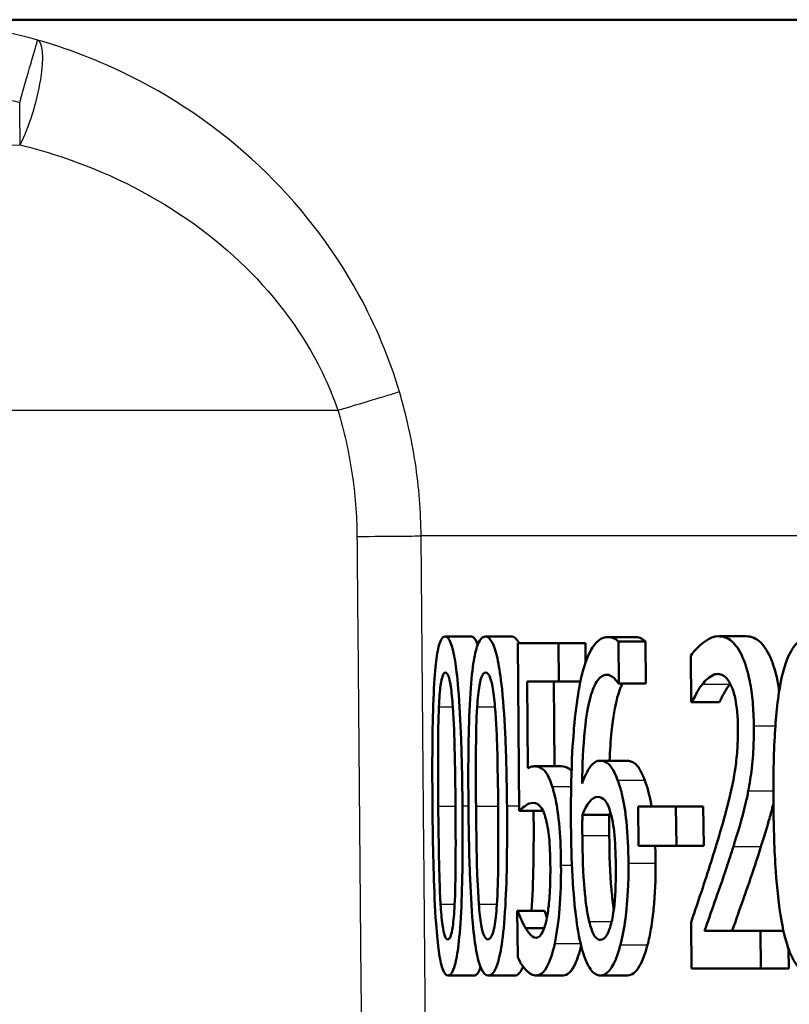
# Model space of a CAD drawing. Header units: millimetres. Extents: x 100 to 2000, y 93 to 3946.
# Tile 9 of 25: x 762 to 768, y 1528 to 1535. Entities that reach past the tile are written whole.
import ezdxf

# ---------------------------------------------------------------- set-up
doc = ezdxf.new("R2010")
doc.units = ezdxf.units.MM
doc.header["$LTSCALE"] = 10
doc.layers.add('Visible Edges(ISO)', color=7, linetype='Continuous', lineweight=50)
doc.layers.add('Visible Tangent Edges(ISO)', color=7, linetype='Continuous', lineweight=25)

msp = doc.modelspace()

# ---------------------------------------------------------------- linework, layer by layer
at = {"layer": 'Visible Edges(ISO)'}
for p, q in [((870.108, 1535.2414), (754.708, 1535.2414)), ((765.2586, 1530.5035), (765.4607, 1530.5035)), ((765.5675, 1530.5035), (765.7711, 1530.5035)), ((766.5095, 1530.4995), (766.7173, 1530.4995)), ((766.5925, 1530.1429), (766.5896, 1530.465)), ((766.5896, 1530.465), (766.7978, 1530.465)), ((766.7978, 1530.465), (766.8007, 1530.1429)), ((767.3602, 1530.5055), (767.572, 1530.5055)), ((765.8165, 1530.4529), (766.1301, 1530.4529)), ((765.8165, 1530.4529), (765.828, 1529.1644)), ((766.1328, 1530.1591), (766.1301, 1530.4529)), ((766.1301, 1530.4529), (766.3362, 1530.4529)), ((766.3362, 1530.4529), (766.3375, 1530.3045)), ((767.1463, 1530.3556), (767.1495, 1529.9991)), ((765.8949, 1529.4926), (765.889, 1530.1591)), ((766.1328, 1530.1591), (765.889, 1530.1591)), ((766.0939, 1530.1591), (766.0998, 1529.5068)), ((766.1328, 1530.1591), (766.2981, 1530.1591)), ((766.5925, 1530.1429), (766.5885, 1530.1429)), ((766.5925, 1530.1429), (766.8007, 1530.1429)), ((767.1555, 1529.9991), (767.1495, 1529.9991)), ((767.1555, 1529.9991), (767.3663, 1529.9991)), ((766.4479, 1529.5493), (766.6553, 1529.5493)), ((765.9454, 1529.5068), (766.1506, 1529.5068)), ((766.7412, 1529.1988), (767.0323, 1529.1988)), ((766.7412, 1529.1988), (766.744, 1528.8949)), ((767.0351, 1528.8949), (767.0323, 1529.1988)), ((767.0323, 1529.1988), (767.2424, 1529.1988)), ((767.2424, 1529.1988), (767.2452, 1528.8949)), ((765.828, 1529.1644), (766.0109, 1529.1644)), ((766.3131, 1529.134), (766.5199, 1529.134)), ((767.0351, 1528.8949), (766.744, 1528.8949)), ((767.0351, 1528.8949), (767.2452, 1528.8949)), ((765.813, 1528.3965), (765.8181, 1528.3965)), ((765.813, 1528.3965), (765.8161, 1528.042)), ((765.8181, 1528.3965), (766.0227, 1528.3965)), ((767.1478, 1528.3074), (767.1511, 1527.9529)), ((765.8771, 1528.2628), (766.02, 1528.2628)), ((767.2524, 1528.2426), (767.6825, 1528.2426)), ((767.6852, 1527.9529), (767.6825, 1528.2426)), ((767.6825, 1528.2426), (767.8583, 1528.2426)), ((767.897, 1528.1055), (767.8984, 1527.9529)), ((765.2815, 1527.9002), (765.4837, 1527.9002)), ((765.5906, 1527.9002), (765.7942, 1527.9002)), ((765.9602, 1527.9002), (766.1654, 1527.9002)), ((766.4523, 1527.9002), (766.6598, 1527.9002)), ((767.6852, 1527.9529), (767.1511, 1527.9529)), ((767.6852, 1527.9529), (767.8984, 1527.9529))]:
    msp.add_line(p, q, dxfattribs=at)
for points, knots in [([(765.2586, 1530.5035), (765.2492, 1530.5035), (765.24, 1530.4976), (765.2233, 1530.4706), (765.2158, 1530.4511), (765.1992, 1530.3849), (765.1912, 1530.3329), (765.1775, 1530.1965), (765.1715, 1530.1028), (765.1596, 1529.7507), (765.1591, 1529.4729), (765.1615, 1529.2008)], [-0.2297019, -0.2297019, -0.2297019, -0.2297019, -0.1976608, -0.1976608, -0.168451, -0.168451, -0.1276183, -0.1276183, -0.0816339, -0.0816339, 0, 0, 0, 0]), ([(765.3921, 1529.2029), (765.3906, 1529.372), (765.3875, 1529.5494), (765.3768, 1529.8468), (765.3699, 1529.9814), (765.3514, 1530.2023), (765.3427, 1530.269), (765.3254, 1530.3745), (765.3147, 1530.4189), (765.2885, 1530.4885), (765.2733, 1530.5035), (765.2586, 1530.5035)], [-0.1301869, -0.1301869, -0.1301869, -0.1301869, -0.0997619, -0.0997619, -0.0759506, -0.0759506, -0.0557659, -0.0557659, -0.0309595, -0.0309595, 0, 0, 0, 0]), ([(765.5675, 1530.5035), (765.5556, 1530.5035), (765.5437, 1530.4977), (765.5221, 1530.4709), (765.5123, 1530.4515), (765.4906, 1530.3856), (765.4801, 1530.3338), (765.4616, 1530.1969), (765.4535, 1530.1033), (765.4369, 1529.7527), (765.4354, 1529.4739), (765.4378, 1529.2008)], [-0.2273611, -0.2273611, -0.2273611, -0.2273611, -0.1959595, -0.1959595, -0.167356, -0.167356, -0.127294, -0.127294, -0.0819353, -0.0819353, 0, 0, 0, 0]), ([(765.4607, 1530.5035), (765.4753, 1530.5035), (765.4904, 1530.4889), (765.5063, 1530.4477), (765.5076, 1530.4439), (765.509, 1530.44)], [0, 0, 0, 0, 0.03060119, 0.03060119, 0.03348691, 0.03348691, 0.03348691, 0.03348691]), ([(765.7341, 1529.2029), (765.7326, 1529.3714), (765.729, 1529.5481), (765.7163, 1529.8446), (765.7081, 1529.9788), (765.6855, 1530.1984), (765.6746, 1530.2663), (765.6529, 1530.3734), (765.6394, 1530.4182), (765.606, 1530.4884), (765.5865, 1530.5035), (765.5675, 1530.5035)], [-0.1329416, -0.1329416, -0.1329416, -0.1329416, -0.1015755, -0.1015755, -0.0769811, -0.0769811, -0.0563199, -0.0563199, -0.0313076, -0.0313076, 0, 0, 0, 0]), ([(766.5095, 1530.4995), (766.4727, 1530.4995), (766.4366, 1530.4818), (766.3674, 1530.3901), (766.3406, 1530.3202), (766.3081, 1530.2073), (766.2963, 1530.1546), (766.2861, 1530.0963)], [-0.08071298, -0.08071298, -0.08071298, -0.08071298, -0.05220625, -0.05220625, -0.02169326, -0.02169326, 0, 0, 0, 0]), ([(766.5896, 1530.465), (766.5815, 1530.4744), (766.5635, 1530.4921), (766.5233, 1530.4989), (766.5164, 1530.4995), (766.5095, 1530.4995)], [-0.04474916, -0.04474916, -0.04474916, -0.04474916, -0.00770335, -0.00770335, 0, 0, 0, 0]), ([(766.7173, 1530.4995), (766.7305, 1530.4995), (766.744, 1530.4975), (766.7674, 1530.4893), (766.7827, 1530.4824), (766.7978, 1530.465)], [0, 0, 0, 0, 0.01480014, 0.01480014, 0.02581261, 0.02581261, 0.02581261, 0.02581261]), ([(767.3602, 1530.5055), (767.2872, 1530.5055), (767.2206, 1530.443), (767.1703, 1530.3882), (767.1577, 1530.3729), (767.1463, 1530.3556)], [-0.05127185, -0.05127185, -0.05127185, -0.05127185, -0.01224463, -0.01224463, 0, 0, 0, 0]), ([(767.6302, 1529.8188), (767.6296, 1529.8804), (767.627, 1529.942), (767.6166, 1530.0573), (767.6094, 1530.1102), (767.5832, 1530.2433), (767.5625, 1530.3027), (767.519, 1530.4022), (767.4902, 1530.4423), (767.4271, 1530.4952), (767.3932, 1530.5055), (767.3602, 1530.5055)], [-0.1034251, -0.1034251, -0.1034251, -0.1034251, -0.090608, -0.090608, -0.0787607, -0.0787607, -0.0589395, -0.0589395, -0.0304035, -0.0304035, 0, 0, 0, 0]), ([(767.572, 1530.5055), (767.6101, 1530.5055), (767.6495, 1530.4918), (767.7158, 1530.4249), (767.7428, 1530.3816), (767.7845, 1530.276), (767.8031, 1530.2148), (767.8203, 1530.1172), (767.8229, 1530.1007), (767.8253, 1530.0838)], [0, 0, 0, 0, 0.03498879, 0.03498879, 0.06241363, 0.06241363, 0.08309244, 0.08309244, 0.08722808, 0.08722808, 0.08722808, 0.08722808]), ([(768.076, 1530.5035), (768.0427, 1530.5035), (768.0096, 1530.4935), (767.9487, 1530.4441), (767.9217, 1530.4071), (767.8675, 1530.2876), (767.8486, 1530.2099), (767.812, 1530.0209), (767.7986, 1529.8734), (767.7816, 1529.5605), (767.7797, 1529.3754), (767.7813, 1529.2008)], [-0.1533658, -0.1533658, -0.1533658, -0.1533658, -0.1349126, -0.1349126, -0.117459, -0.117459, -0.0952159, -0.0952159, -0.0523708, -0.0523708, 0, 0, 0, 0]), ([(765.2111, 1529.9626), (765.2125, 1529.9946), (765.2143, 1530.0259), (765.2187, 1530.0812), (765.2211, 1530.1057), (765.2289, 1530.1649), (765.234, 1530.1854), (765.2453, 1530.2183), (765.2531, 1530.226), (765.261, 1530.226)], [-0.03909306, -0.03909306, -0.03909306, -0.03909306, -0.03260064, -0.03260064, -0.02674294, -0.02674294, -0.01665849, -0.01665849, 0, 0, 0, 0]), ([(765.261, 1530.226), (765.2654, 1530.226), (765.2699, 1530.2236), (765.2783, 1530.2128), (765.2823, 1530.205), (765.2897, 1530.1833), (765.2957, 1530.1626), (765.3087, 1530.076), (765.3138, 1530.0227), (765.3176, 1529.9666)], [-0.07563204, -0.07563204, -0.07563204, -0.07563204, -0.05474211, -0.05474211, -0.03590897, -0.03590897, -0.01813724, -0.01813724, 0, 0, 0, 0]), ([(765.5048, 1529.9626), (765.5068, 1529.9945), (765.5092, 1530.0255), (765.5149, 1530.0806), (765.5181, 1530.105), (765.5283, 1530.1647), (765.535, 1530.1852), (765.5496, 1530.2183), (765.5598, 1530.226), (765.57, 1530.226)], [-0.0390286, -0.0390286, -0.0390286, -0.0390286, -0.03265223, -0.03265223, -0.0268904, -0.0268904, -0.01682142, -0.01682142, 0, 0, 0, 0]), ([(765.57, 1530.226), (765.5756, 1530.226), (765.5814, 1530.2236), (765.5922, 1530.2129), (765.5972, 1530.2051), (765.6067, 1530.1834), (765.6142, 1530.1626), (765.6306, 1530.076), (765.6369, 1530.0228), (765.6417, 1529.9666)], [-0.07582166, -0.07582166, -0.07582166, -0.07582166, -0.05490624, -0.05490624, -0.03605612, -0.03605612, -0.01817029, -0.01817029, 0, 0, 0, 0]), ([(766.3109, 1529.3751), (766.3129, 1529.5138), (766.3186, 1529.6571), (766.3432, 1529.8972), (766.3575, 1529.9694), (766.3847, 1530.0776), (766.4022, 1530.124), (766.4466, 1530.1944), (766.4728, 1530.2098), (766.4997, 1530.2098)], [-0.09982403, -0.09982403, -0.09982403, -0.09982403, -0.0764295, -0.0764295, -0.05585639, -0.05585639, -0.03030662, -0.03030662, 0, 0, 0, 0]), ([(766.4997, 1530.2098), (766.5359, 1530.2098), (766.5603, 1530.1814), (766.5787, 1530.1585), (766.5839, 1530.1513), (766.5885, 1530.1429)], [-0.02127018, -0.02127018, -0.02127018, -0.02127018, -0.00561081, -0.00561081, 0, 0, 0, 0]), ([(767.235, 1530.1368), (767.2546, 1530.1614), (767.2885, 1530.1987), (767.336, 1530.2143), (767.3452, 1530.2158), (767.3545, 1530.2158)], [-0.04450841, -0.04450841, -0.04450841, -0.04450841, -0.00856936, -0.00856936, 0, 0, 0, 0]), ([(767.3545, 1530.2158), (767.3701, 1530.2158), (767.3858, 1530.2113), (767.4151, 1530.1909), (767.4287, 1530.1761), (767.4486, 1530.1433), (767.4554, 1530.1298), (767.4617, 1530.1145)], [-0.03486646, -0.03486646, -0.03486646, -0.03486646, -0.02038596, -0.02038596, -0.00727084, -0.00727084, 0, 0, 0, 0]), ([(766.2861, 1530.0963), (766.27, 1530.0052), (766.2577, 1529.9057), (766.2428, 1529.7328), (766.234, 1529.614), (766.2253, 1529.3125), (766.2245, 1529.1811), (766.2257, 1529.0509)], [-0.1740658, -0.1740658, -0.1740658, -0.1740658, -0.091492, -0.091492, -0.0390523, -0.0390523, 0, 0, 0, 0]), ([(766.6221, 1530.1429), (766.6049, 1530.1116), (766.5899, 1530.0696), (766.5641, 1529.9675), (766.5493, 1529.8921), (766.5305, 1529.7024), (766.5257, 1529.6264), (766.5225, 1529.5493)], [0.03363797, 0.03363797, 0.03363797, 0.03363797, 0.05590946, 0.05590946, 0.07719874, 0.07719874, 0.09001635, 0.09001635, 0.09001635, 0.09001635]), ([(767.1555, 1529.9991), (767.1645, 1530.0186), (767.1883, 1530.0699), (767.2209, 1530.1189), (767.2279, 1530.1283), (767.235, 1530.1368)], [-0.03463218, -0.03463218, -0.03463218, -0.03463218, -0.00722311, -0.00722311, 0, 0, 0, 0]), ([(767.4461, 1530.1368), (767.4318, 1530.1197), (767.4181, 1530.0992), (767.3967, 1530.0603), (767.3793, 1530.0271), (767.3663, 1529.9991)], [0, 0, 0, 0, 0.01452589, 0.01452589, 0.02376151, 0.02376151, 0.02376151, 0.02376151]), ([(767.4617, 1530.1145), (767.4728, 1530.0879), (767.4819, 1530.0558), (767.4989, 1529.9692), (767.5031, 1529.9216), (767.507, 1529.8604), (767.508, 1529.8304), (767.5083, 1529.8005)], [-0.02578896, -0.02578896, -0.02578896, -0.02578896, -0.01862836, -0.01862836, -0.00896227, -0.00896227, 0, 0, 0, 0]), ([(765.206, 1529.2008), (765.2038, 1529.4491), (765.2044, 1529.5968), (765.2051, 1529.7549), (765.2067, 1529.8669), (765.2111, 1529.9626)], [-0.04785026, -0.04785026, -0.04785026, -0.04785026, -0.03091117, -0.03091117, 0, 0, 0, 0]), ([(765.3176, 1529.9666), (765.326, 1529.8459), (765.3297, 1529.7121), (765.3349, 1529.5052), (765.3371, 1529.3478), (765.3384, 1529.2029)], [-0.06228831, -0.06228831, -0.06228831, -0.06228831, -0.04346907, -0.04346907, 0, 0, 0, 0]), ([(765.4962, 1529.2008), (765.494, 1529.4496), (765.4951, 1529.5979), (765.4965, 1529.7562), (765.4989, 1529.8675), (765.5048, 1529.9626)], [-0.04790555, -0.04790555, -0.04790555, -0.04790555, -0.03075578, -0.03075578, 0, 0, 0, 0]), ([(765.6417, 1529.9666), (765.6521, 1529.8458), (765.6565, 1529.712), (765.6626, 1529.5052), (765.665, 1529.3478), (765.6663, 1529.2029)], [-0.06228208, -0.06228208, -0.06228208, -0.06228208, -0.04347266, -0.04347266, 0, 0, 0, 0]), ([(767.5083, 1529.8005), (767.5087, 1529.7488), (767.5074, 1529.6976), (767.5008, 1529.5953), (767.4957, 1529.5454), (767.4789, 1529.4254), (767.4612, 1529.3287), (767.3949, 1529.0797), (767.369, 1528.9908), (767.3443, 1528.9091)], [-0.1814378, -0.1814378, -0.1814378, -0.1814378, -0.1397601, -0.1397601, -0.0972027, -0.0972027, -0.0339781, -0.0339781, 0, 0, 0, 0]), ([(767.588, 1529.3183), (767.5989, 1529.3736), (767.6078, 1529.4318), (767.6229, 1529.5661), (767.6269, 1529.6305), (767.6302, 1529.7334), (767.6306, 1529.7761), (767.6302, 1529.8188)], [-0.04632189, -0.04632189, -0.04632189, -0.04632189, -0.03109662, -0.03109662, -0.01278678, -0.01278678, 0, 0, 0, 0]), ([(766.4479, 1529.5493), (766.428, 1529.5493), (766.4085, 1529.5412), (766.3683, 1529.5006), (766.3508, 1529.4674), (766.3296, 1529.4231), (766.3201, 1529.4001), (766.3109, 1529.3751)], [-0.04212185, -0.04212185, -0.04212185, -0.04212185, -0.02878752, -0.02878752, -0.01343053, -0.01343053, 0, 0, 0, 0]), ([(766.5837, 1529.4014), (766.5679, 1529.4422), (766.5506, 1529.4788), (766.5261, 1529.5122), (766.5097, 1529.5328), (766.471, 1529.5475), (766.4593, 1529.5493), (766.4479, 1529.5493)], [-0.1275873, -0.1275873, -0.1275873, -0.1275873, -0.043921, -0.043921, -0.0130989, -0.0130989, 0, 0, 0, 0]), ([(766.6553, 1529.5493), (766.6751, 1529.5493), (766.6958, 1529.5439), (766.729, 1529.5188), (766.7403, 1529.5056), (766.7663, 1529.462), (766.7794, 1529.4331), (766.7918, 1529.4014)], [0, 0, 0, 0, 0.02251533, 0.02251533, 0.03763457, 0.03763457, 0.05417302, 0.05417302, 0.05417302, 0.05417302]), ([(765.9454, 1529.5068), (765.936, 1529.5068), (765.9255, 1529.5051), (765.9095, 1529.5004), (765.9022, 1529.497), (765.8949, 1529.4926)], [-0.0221156, -0.0221156, -0.0221156, -0.0221156, -0.01027317, -0.01027317, 0, 0, 0, 0]), ([(766.0813, 1529.3508), (766.0672, 1529.3949), (766.052, 1529.431), (766.029, 1529.466), (766.0135, 1529.4872), (765.9726, 1529.5045), (765.9588, 1529.5068), (765.9454, 1529.5068)], [-0.1404717, -0.1404717, -0.1404717, -0.1404717, -0.0548033, -0.0548033, -0.0182573, -0.0182573, 0, 0, 0, 0]), ([(766.1506, 1529.5068), (766.1708, 1529.5068), (766.1927, 1529.5017), (766.2193, 1529.4817), (766.2248, 1529.4767), (766.2299, 1529.4708)], [0, 0, 0, 0, 0.02743934, 0.02743934, 0.0354263, 0.0354263, 0.0354263, 0.0354263]), ([(766.6674, 1528.7632), (766.6664, 1528.8709), (766.6617, 1528.9798), (766.6431, 1529.16), (766.6318, 1529.2314), (766.6067, 1529.3351), (766.5957, 1529.3705), (766.5837, 1529.4014)], [-0.07325115, -0.07325115, -0.07325115, -0.07325115, -0.04081715, -0.04081715, -0.01588695, -0.01588695, 0, 0, 0, 0]), ([(766.7918, 1529.4014), (766.8112, 1529.3516), (766.8276, 1529.291), (766.8417, 1529.2125), (766.8429, 1529.2059), (766.844, 1529.1988)], [0, 0, 0, 0, 0.02558478, 0.02558478, 0.02766799, 0.02766799, 0.02766799, 0.02766799]), ([(766.1489, 1528.747), (766.1481, 1528.8422), (766.145, 1528.943), (766.1293, 1529.1358), (766.1176, 1529.2008), (766.1004, 1529.2849), (766.0913, 1529.3201), (766.0813, 1529.3508)], [-0.04834214, -0.04834214, -0.04834214, -0.04834214, -0.03287636, -0.03287636, -0.01559526, -0.01559526, 0, 0, 0, 0]), ([(766.3131, 1529.134), (766.337, 1529.1925), (766.3567, 1529.2208), (766.3888, 1529.2601), (766.4091, 1529.2717), (766.4301, 1529.2717)], [-0.03978476, -0.03978476, -0.03978476, -0.03978476, -0.02413959, -0.02413959, 0, 0, 0, 0]), ([(766.4301, 1529.2717), (766.4528, 1529.2717), (766.4718, 1529.2597), (766.4954, 1529.237), (766.5075, 1529.2153), (766.5186, 1529.1846)], [-0.02731908, -0.02731908, -0.02731908, -0.02731908, -0.01523348, -0.01523348, 0, 0, 0, 0]), ([(767.4731, 1528.8909), (767.5064, 1528.9947), (767.5397, 1529.1014), (767.5747, 1529.2523), (767.5816, 1529.2848), (767.588, 1529.3183)], [-0.05558994, -0.05558994, -0.05558994, -0.05558994, -0.01165738, -0.01165738, 0, 0, 0, 0]), ([(765.1615, 1529.2008), (765.163, 1529.031), (765.1658, 1528.8524), (765.1748, 1528.5546), (765.1805, 1528.4197), (765.1955, 1528.2068), (765.2027, 1528.1388), (765.2183, 1528.0291), (765.2278, 1527.9849), (765.252, 1527.9151), (765.2667, 1527.9002), (765.2815, 1527.9002)], [-0.1424446, -0.1424446, -0.1424446, -0.1424446, -0.1062221, -0.1062221, -0.0780814, -0.0780814, -0.0559799, -0.0559799, -0.0312288, -0.0312288, 0, 0, 0, 0]), ([(765.2241, 1528.4472), (765.2161, 1528.5788), (765.2132, 1528.7056), (765.2091, 1528.9006), (765.2072, 1529.0617), (765.206, 1529.2008)], [-0.05839762, -0.05839762, -0.05839762, -0.05839762, -0.04174964, -0.04174964, 0, 0, 0, 0]), ([(765.2815, 1527.9002), (765.2908, 1527.9002), (765.3002, 1527.9061), (765.3178, 1527.933), (765.3259, 1527.9526), (765.3445, 1528.0189), (765.3537, 1528.0712), (765.3702, 1528.2086), (765.3777, 1528.3035), (765.3931, 1528.6568), (765.3945, 1528.9324), (765.3921, 1529.2029)], [-0.2294305, -0.2294305, -0.2294305, -0.2294305, -0.1976255, -0.1976255, -0.168549, -0.168549, -0.1275139, -0.1275139, -0.0811362, -0.0811362, 0, 0, 0, 0]), ([(765.3384, 1529.2029), (765.3405, 1528.9648), (765.3397, 1528.8257), (765.3384, 1528.6523), (765.3364, 1528.5377), (765.3314, 1528.4411)], [-0.05255086, -0.05255086, -0.05255086, -0.05255086, -0.03116451, -0.03116451, 0, 0, 0, 0]), ([(765.4378, 1529.2008), (765.4393, 1529.0315), (765.4425, 1528.8535), (765.4535, 1528.5564), (765.4605, 1528.4218), (765.4797, 1528.2077), (765.489, 1528.1396), (765.509, 1528.03), (765.5212, 1527.9855), (765.5525, 1527.9153), (765.5715, 1527.9002), (765.5906, 1527.9002)], [-0.1409676, -0.1409676, -0.1409676, -0.1409676, -0.1057538, -0.1057538, -0.0783528, -0.0783528, -0.0564787, -0.0564787, -0.031553, -0.031553, 0, 0, 0, 0]), ([(765.5179, 1528.4472), (765.5078, 1528.5788), (765.5043, 1528.7057), (765.4994, 1528.9006), (765.4974, 1529.0617), (765.4962, 1529.2008)], [-0.05839992, -0.05839992, -0.05839992, -0.05839992, -0.04175196, -0.04175196, 0, 0, 0, 0]), ([(765.5906, 1527.9002), (765.6026, 1527.9002), (765.6148, 1527.9062), (765.6374, 1527.9334), (765.6479, 1527.9532), (765.6716, 1528.0202), (765.6835, 1528.0729), (765.7044, 1528.21), (765.7142, 1528.305), (765.7341, 1528.6596), (765.7365, 1528.9337), (765.7341, 1529.2029)], [-0.2332596, -0.2332596, -0.2332596, -0.2332596, -0.2002554, -0.2002554, -0.1701085, -0.1701085, -0.1277855, -0.1277855, -0.0807494, -0.0807494, 0, 0, 0, 0]), ([(765.6663, 1529.2029), (765.6684, 1528.9648), (765.6671, 1528.8257), (765.6651, 1528.6522), (765.6622, 1528.5376), (765.6557, 1528.4411)], [-0.05256771, -0.05256771, -0.05256771, -0.05256771, -0.03118167, -0.03118167, 0, 0, 0, 0]), ([(765.828, 1529.1644), (765.8459, 1529.1829), (765.8691, 1529.1996), (765.8948, 1529.218), (765.915, 1529.2252), (765.9356, 1529.2252)], [-0.0369159, -0.0369159, -0.0369159, -0.0369159, -0.02828986, -0.02828986, 0, 0, 0, 0]), ([(765.9356, 1529.2252), (765.9588, 1529.2252), (765.9823, 1529.2122), (766.0116, 1529.1658), (766.0215, 1529.1421), (766.0304, 1529.1097)], [-0.04098545, -0.04098545, -0.04098545, -0.04098545, -0.01489334, -0.01489334, 0, 0, 0, 0]), ([(766.5186, 1529.1846), (766.5268, 1529.161), (766.5343, 1529.1342), (766.5485, 1529.0679), (766.5533, 1529.0338), (766.5655, 1528.9306), (766.5693, 1528.8406), (766.5702, 1528.7491)], [-0.04491466, -0.04491466, -0.04491466, -0.04491466, -0.03693133, -0.03693133, -0.02747778, -0.02747778, 0, 0, 0, 0]), ([(767.7811, 1529.2253), (767.7726, 1529.1882), (767.7634, 1529.1524), (767.745, 1529.0861), (767.7203, 1528.9992), (767.6853, 1528.8909)], [0.01107669, 0.01107669, 0.01107669, 0.01107669, 0.02468598, 0.02468598, 0.03712968, 0.03712968, 0.03712968, 0.03712968]), ([(767.7813, 1529.2008), (767.7829, 1529.0356), (767.7879, 1528.8626), (767.8081, 1528.5712), (767.8216, 1528.4394), (767.8612, 1528.2165), (767.8814, 1528.1474), (767.922, 1528.038), (767.9483, 1527.9913), (768.0166, 1527.9162), (768.0585, 1527.9002), (768.1004, 1527.9002)], [-0.1331004, -0.1331004, -0.1331004, -0.1331004, -0.1040849, -0.1040849, -0.0812126, -0.0812126, -0.0607627, -0.0607627, -0.0343628, -0.0343628, 0, 0, 0, 0]), ([(766.0304, 1529.1097), (766.0361, 1529.0901), (766.0412, 1529.0678), (766.0517, 1529.0097), (766.0552, 1528.9791), (766.0636, 1528.8982), (766.0663, 1528.824), (766.067, 1528.7491)], [-0.03464365, -0.03464365, -0.03464365, -0.03464365, -0.02937599, -0.02937599, -0.0224748, -0.0224748, 0, 0, 0, 0]), ([(766.313, 1528.976), (766.3128, 1528.9982), (766.3126, 1529.0224), (766.3127, 1529.0625), (766.3128, 1529.0803), (766.313, 1529.11), (766.313, 1529.122), (766.3131, 1529.134)], [-0.01563156, -0.01563156, -0.01563156, -0.01563156, -0.00893965, -0.00893965, -0.0036009, -0.0036009, 0, 0, 0, 0]), ([(766.5199, 1529.134), (766.5198, 1529.1104), (766.5197, 1529.0867), (766.5195, 1529.054), (766.5193, 1529.0252), (766.5198, 1528.976)], [0, 0, 0, 0, 0.007095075, 0.007095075, 0.009826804, 0.009826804, 0.009826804, 0.009826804]), ([(766.2257, 1529.0509), (766.2268, 1528.9224), (766.2301, 1528.7891), (766.2446, 1528.5235), (766.2544, 1528.4295), (766.2735, 1528.2753), (766.287, 1528.1948), (766.3043, 1528.1271)], [-0.0714916, -0.0714916, -0.0714916, -0.0714916, -0.05105607, -0.05105607, -0.02856781, -0.02856781, 0, 0, 0, 0]), ([(766.3656, 1528.3155), (766.358, 1528.3456), (766.3516, 1528.3809), (766.3383, 1528.4711), (766.3328, 1528.5268), (766.3188, 1528.6787), (766.3143, 1528.8291), (766.313, 1528.976)], [-0.06291805, -0.06291805, -0.06291805, -0.06291805, -0.05524939, -0.05524939, -0.04405224, -0.04405224, 0, 0, 0, 0]), ([(766.5198, 1528.976), (766.5211, 1528.8302), (766.5255, 1528.681), (766.5395, 1528.5285), (766.545, 1528.4725), (766.5536, 1528.4142), (766.5542, 1528.4105), (766.5548, 1528.4068)], [0, 0, 0, 0, 0.04373149, 0.04373149, 0.05532133, 0.05532133, 0.05610888, 0.05610888, 0.05610888, 0.05610888]), ([(767.3443, 1528.9091), (767.2999, 1528.7617), (767.2553, 1528.6258), (767.1792, 1528.3999), (767.1635, 1528.3535), (767.1478, 1528.3074)], [-0.1007379, -0.1007379, -0.1007379, -0.1007379, -0.020752, -0.020752, 0, 0, 0, 0]), ([(767.2524, 1528.2426), (767.2758, 1528.3091), (767.3026, 1528.3861), (767.3572, 1528.5423), (767.3901, 1528.6363), (767.4394, 1528.7851), (767.4564, 1528.8376), (767.4731, 1528.8909)], [-0.09766217, -0.09766217, -0.09766217, -0.09766217, -0.06425068, -0.06425068, -0.02225568, -0.02225568, 0, 0, 0, 0]), ([(767.6853, 1528.8909), (767.6554, 1528.7959), (767.6245, 1528.7028), (767.5802, 1528.5745), (767.5682, 1528.5405), (767.5258, 1528.4198), (767.4921, 1528.3235), (767.4636, 1528.2426)], [0, 0, 0, 0, 0.03970929, 0.03970929, 0.05666606, 0.05666606, 0.09974612, 0.09974612, 0.09974612, 0.09974612]), ([(766.067, 1528.7491), (766.0674, 1528.695), (766.067, 1528.6399), (766.0639, 1528.5572), (766.0616, 1528.5083), (766.0521, 1528.4133), (766.0469, 1528.3759), (766.0406, 1528.3418)], [-0.06393969, -0.06393969, -0.06393969, -0.06393969, -0.0315425, -0.0315425, -0.01345898, -0.01345898, 0, 0, 0, 0]), ([(766.1009, 1528.1453), (766.1182, 1528.2266), (766.1301, 1528.3185), (766.1467, 1528.5199), (766.15, 1528.6322), (766.1489, 1528.747)], [-0.06473716, -0.06473716, -0.06473716, -0.06473716, -0.03444034, -0.03444034, 0, 0, 0, 0]), ([(766.5702, 1528.7491), (766.5711, 1528.6463), (766.5687, 1528.5367), (766.5523, 1528.3789), (766.5436, 1528.3333), (766.5239, 1528.2585), (766.5123, 1528.2286), (766.4836, 1528.1836), (766.4671, 1528.1737), (766.4504, 1528.1737)], [-0.07468789, -0.07468789, -0.07468789, -0.07468789, -0.05108298, -0.05108298, -0.03552096, -0.03552096, -0.01911228, -0.01911228, 0, 0, 0, 0]), ([(766.6056, 1528.1352), (766.6214, 1528.1937), (766.6339, 1528.2614), (766.6512, 1528.3924), (766.6606, 1528.4767), (766.6672, 1528.6494), (766.6679, 1528.7062), (766.6674, 1528.7632)], [-0.09916084, -0.09916084, -0.09916084, -0.09916084, -0.05253102, -0.05253102, -0.01710158, -0.01710158, 0, 0, 0, 0]), ([(766.8758, 1528.7632), (766.8769, 1528.6415), (766.8724, 1528.5228), (766.8569, 1528.3723), (766.8503, 1528.3158), (766.8325, 1528.2129), (766.8237, 1528.1721), (766.8137, 1528.1352)], [0, 0, 0, 0, 0.03651221, 0.03651221, 0.04864937, 0.04864937, 0.05773725, 0.05773725, 0.05773725, 0.05773725]), ([(765.2791, 1528.1777), (765.2744, 1528.1777), (765.2698, 1528.1803), (765.2611, 1528.192), (765.2572, 1528.2005), (765.2504, 1528.2223), (765.2445, 1528.2438), (765.2321, 1528.3354), (765.2276, 1528.3897), (765.2241, 1528.4472)], [-0.08798752, -0.08798752, -0.08798752, -0.08798752, -0.06132944, -0.06132944, -0.03740527, -0.03740527, -0.01846486, -0.01846486, 0, 0, 0, 0]), ([(765.3314, 1528.4411), (765.3298, 1528.4092), (765.3279, 1528.3781), (765.3232, 1528.3229), (765.3205, 1528.2984), (765.3121, 1528.2394), (765.3067, 1528.2186), (765.2949, 1528.1855), (765.2869, 1528.1777), (765.2791, 1528.1777)], [-0.03932472, -0.03932472, -0.03932472, -0.03932472, -0.03273054, -0.03273054, -0.02677018, -0.02677018, -0.01652359, -0.01652359, 0, 0, 0, 0]), ([(765.5882, 1528.1777), (765.5822, 1528.1777), (765.5762, 1528.1803), (765.5652, 1528.192), (765.5601, 1528.2004), (765.5513, 1528.2222), (765.5438, 1528.2438), (765.528, 1528.3355), (765.5222, 1528.3897), (765.5179, 1528.4472)], [-0.0882854, -0.0882854, -0.0882854, -0.0882854, -0.06153364, -0.06153364, -0.03753847, -0.03753847, -0.01848375, -0.01848375, 0, 0, 0, 0]), ([(765.6557, 1528.4411), (765.6536, 1528.4094), (765.651, 1528.3784), (765.645, 1528.3235), (765.6416, 1528.2992), (765.6308, 1528.2397), (765.6237, 1528.2188), (765.6085, 1528.1855), (765.5983, 1528.1777), (765.5882, 1528.1777)], [-0.0391249, -0.0391249, -0.0391249, -0.0391249, -0.03270107, -0.03270107, -0.02688517, -0.02688517, -0.01669497, -0.01669497, 0, 0, 0, 0]), ([(765.8771, 1528.2628), (765.8599, 1528.2918), (765.8487, 1528.3167), (765.8336, 1528.3515), (765.8247, 1528.3744), (765.8181, 1528.3965)], [-0.02001561, -0.02001561, -0.02001561, -0.02001561, -0.01138252, -0.01138252, 0, 0, 0, 0]), ([(766.0406, 1528.3418), (766.0334, 1528.3052), (766.0251, 1528.2747), (766.0045, 1528.224), (765.9934, 1528.21), (765.9766, 1528.194), (765.9679, 1528.1899), (765.959, 1528.1899)], [-0.03296514, -0.03296514, -0.03296514, -0.03296514, -0.02327463, -0.02327463, -0.01202632, -0.01202632, 0, 0, 0, 0]), ([(766.4504, 1528.1737), (766.4419, 1528.1737), (766.4334, 1528.1768), (766.4183, 1528.1887), (766.4096, 1528.1979), (766.3877, 1528.2368), (766.3759, 1528.2739), (766.3656, 1528.3155)], [-0.04078037, -0.04078037, -0.04078037, -0.04078037, -0.02763675, -0.02763675, -0.01707028, -0.01707028, 0, 0, 0, 0]), ([(765.959, 1528.1899), (765.9362, 1528.1899), (765.9207, 1528.2037), (765.8949, 1528.236), (765.8859, 1528.249), (765.8771, 1528.2628)], [-0.03678904, -0.03678904, -0.03678904, -0.03678904, -0.01293206, -0.01293206, 0, 0, 0, 0]), ([(765.9602, 1527.9002), (765.9762, 1527.9002), (765.9922, 1527.9067), (766.0182, 1527.9314), (766.0331, 1527.9492), (766.0694, 1528.0258), (766.0865, 1528.078), (766.1009, 1528.1453)], [-0.09365657, -0.09365657, -0.09365657, -0.09365657, -0.05370103, -0.05370103, -0.02790607, -0.02790607, 0, 0, 0, 0]), ([(766.3034, 1528.1306), (766.29, 1528.0715), (766.2743, 1528.0246), (766.2392, 1527.9499), (766.2237, 1527.9315), (766.1976, 1527.9067), (766.1815, 1527.9002), (766.1654, 1527.9002)], [0.00206697, 0.00206697, 0.00206697, 0.00206697, 0.02741646, 0.02741646, 0.05391254, 0.05391254, 0.09523222, 0.09523222, 0.09523222, 0.09523222]), ([(766.3043, 1528.1271), (766.3186, 1528.0698), (766.3348, 1528.0224), (766.3716, 1527.9491), (766.3915, 1527.9252), (766.4254, 1527.9039), (766.4389, 1527.9002), (766.4523, 1527.9002)], [-0.06352631, -0.06352631, -0.06352631, -0.06352631, -0.03966536, -0.03966536, -0.01546376, -0.01546376, 0, 0, 0, 0]), ([(766.4523, 1527.9002), (766.4747, 1527.9002), (766.4969, 1527.9109), (766.5386, 1527.9589), (766.5578, 1527.9937), (766.5865, 1528.069), (766.5964, 1528.1006), (766.6056, 1528.1352)], [-0.06612013, -0.06612013, -0.06612013, -0.06612013, -0.03955669, -0.03955669, -0.01469985, -0.01469985, 0, 0, 0, 0]), ([(766.8137, 1528.1352), (766.796, 1528.0687), (766.7758, 1528.0145), (766.7387, 1527.9492), (766.7239, 1527.9308), (766.6923, 1527.9058), (766.676, 1527.9002), (766.6598, 1527.9002)], [0, 0, 0, 0, 0.02825404, 0.02825404, 0.04623598, 0.04623598, 0.06480489, 0.06480489, 0.06480489, 0.06480489]), ([(765.8161, 1528.042), (765.8378, 1527.9924), (765.8614, 1527.9607), (765.9073, 1527.9134), (765.9334, 1527.9002), (765.9602, 1527.9002)], [-0.0656681, -0.0656681, -0.0656681, -0.0656681, -0.03657044, -0.03657044, 0, 0, 0, 0]), ([(765.5311, 1527.9638), (765.5242, 1527.9425), (765.5169, 1527.9272), (765.5009, 1527.9052), (765.4923, 1527.9002), (765.4837, 1527.9002)], [0.16615236, 0.16615236, 0.16615236, 0.16615236, 0.18614956, 0.18614956, 0.20909426, 0.20909426, 0.20909426, 0.20909426]), ([(765.8571, 1527.9691), (765.8563, 1527.9669), (765.8554, 1527.9648), (765.8452, 1527.9406), (765.8355, 1527.9251), (765.8151, 1527.9047), (765.8046, 1527.9002), (765.7942, 1527.9002)], [0.15833232, 0.15833232, 0.15833232, 0.15833232, 0.16007365, 0.16007365, 0.17852486, 0.17852486, 0.19773584, 0.19773584, 0.19773584, 0.19773584])]:
    msp.add_open_spline(points, degree=3, knots=knots, dxfattribs=at)
for points in [[(765.7711, 1530.5035), (765.7896, 1530.5035), (765.8085, 1530.4893), (765.8266, 1530.4529)], [(767.4495, 1530.1409), (767.4483, 1530.1396), (767.4472, 1530.1382), (767.4461, 1530.1368)], [(765.9386, 1529.1644), (765.9407, 1528.8772), (765.9369, 1528.6088), (765.9233, 1528.3965)], [(766.5284, 1529.1537), (766.5256, 1529.1475), (766.5228, 1529.1409), (766.5199, 1529.134)], [(766.8726, 1528.8949), (766.8744, 1528.8512), (766.8754, 1528.8071), (766.8758, 1528.7632)], [(766.0227, 1528.3965), (766.0278, 1528.3792), (766.0345, 1528.3615), (766.0412, 1528.3452)]]:
    msp.add_open_spline(points, degree=3, dxfattribs=at)
at = {"layer": 'Visible Tangent Edges(ISO)'}
for p, q in [((746.4, 1532.2414), (764.4353, 1532.2414)), ((858.2735, 1531.2763), (765.0744, 1531.2763)), ((767.235, 1530.1368), (767.4461, 1530.1368)), ((765.2111, 1529.9626), (765.3179, 1529.9626)), ((765.5048, 1529.9626), (765.6421, 1529.9626)), ((767.6302, 1529.8188), (767.7963, 1529.8188)), ((766.5837, 1529.4014), (766.7918, 1529.4014)), ((766.0813, 1529.3508), (766.2269, 1529.3508)), ((767.588, 1529.3183), (767.7808, 1529.3183)), ((765.206, 1529.2008), (765.3384, 1529.2008)), ((765.3921, 1529.2029), (765.4378, 1529.2029)), ((765.4962, 1529.2008), (765.6663, 1529.2008)), ((765.7341, 1529.2029), (765.8277, 1529.2029)), ((766.313, 1528.976), (766.5198, 1528.976)), ((767.4731, 1528.8909), (767.6853, 1528.8909)), ((766.1489, 1528.747), (766.2329, 1528.747)), ((766.6674, 1528.7632), (766.8758, 1528.7632)), ((765.2241, 1528.4472), (765.3317, 1528.4472)), ((765.5179, 1528.4472), (765.6561, 1528.4472)), ((766.3656, 1528.3155), (766.5387, 1528.3155)), ((766.1009, 1528.1453), (766.2998, 1528.1453)), ((766.6056, 1528.1352), (766.8137, 1528.1352))]:
    msp.add_line(p, q, dxfattribs=at)
for centre, major_axis, ratio, start_param, end_param in [((761.9887, 1534.6046), (0.1383, 0.4805), 0.002907, 4.713225, 6.270236), ((761.9887, 1534.6046), (0.1367, 0.4809), 0.240558, 4.040937, 6.269845), ((761.9887, 1534.6046), (0.0067, -0.5), 0.003024, 0.863209, 1.570756), ((764.4294, 1532.2414), (0.479, 0.1433), 0.003367, 4.723648, 6.218129), ((764.5756, 1531.2719), (0.5, 0.0044), 0.000103, 4.72414, 6.215055)]:
    msp.add_ellipse(centre, major_axis=major_axis, ratio=ratio, start_param=start_param, end_param=end_param, dxfattribs=at)
for points, knots in [([(762.1269, 1535.085), (762.0176, 1535.1165), (761.9062, 1535.1435), (761.5381, 1535.2161), (761.2771, 1535.2414), (761.0186, 1535.2414)], [0.49025672, 0.49025672, 0.49025672, 0.49025672, 0.51997002, 0.51997002, 0.58785097, 0.58785097, 0.58785097, 0.58785097]), ([(764.9074, 1532.3842), (764.8302, 1532.6426), (764.7244, 1532.8945), (764.3916, 1533.5031), (764.1291, 1533.8364), (763.5152, 1534.4152), (763.1583, 1534.6584), (762.5623, 1534.941), (762.3482, 1535.022), (762.1269, 1535.085)], [0, 0, 0, 0, 0.0707833, 0.0707833, 0.1840365, 0.1840365, 0.3036037, 0.3036037, 0.3659372, 0.3659372, 0.3659372, 0.3659372]), ([(761.0201, 1534.7414), (761.2464, 1534.7414), (761.4748, 1534.7193), (761.797, 1534.6557), (761.8945, 1534.6321), (761.9902, 1534.6046)], [-0.58785097, -0.58785097, -0.58785097, -0.58785097, -0.51997002, -0.51997002, -0.49025672, -0.49025672, -0.49025672, -0.49025672]), ([(755.1519, 1534.1942), (755.8153, 1534.2026), (756.4787, 1534.2109), (758.7595, 1534.2395), (760.3768, 1534.2596), (761.9942, 1534.2796)], [-1.0269643, -1.0269643, -1.0269643, -1.0269643, -0.8279198, -0.8279198, -0.3426626, -0.3426626, -0.3426626, -0.3426626]), ([(761.9942, 1534.2796), (762.1882, 1534.2322), (762.3759, 1534.1712), (762.8989, 1533.9582), (763.2124, 1533.7748), (763.7517, 1533.3381), (763.9825, 1533.0864), (764.2748, 1532.6268), (764.3677, 1532.4365), (764.4353, 1532.2414)], [-0.3659372, -0.3659372, -0.3659372, -0.3659372, -0.3036037, -0.3036037, -0.1840365, -0.1840365, -0.0707833, -0.0707833, 0, 0, 0, 0]), ([(765.0744, 1531.2763), (765.0728, 1531.463), (765.058, 1531.6506), (765.002, 1532.0217), (764.9609, 1532.2053), (764.9074, 1532.3842)], [0, 0, 0, 0, 0.04902117, 0.04902117, 0.09804235, 0.09804235, 0.09804235, 0.09804235]), ([(764.4353, 1532.2414), (764.4821, 1532.0848), (764.5181, 1531.9242), (764.5671, 1531.5994), (764.58, 1531.4353), (764.5815, 1531.2719)], [-0.09804235, -0.09804235, -0.09804235, -0.09804235, -0.04902117, -0.04902117, 0, 0, 0, 0]), ([(764.5815, 1531.2719), (764.5871, 1530.6317), (764.5927, 1529.9915), (764.6039, 1528.7111), (764.6095, 1528.0709), (764.6151, 1527.4306)], [0, 0, 0, 0, 0.192071, 0.192071, 0.3841419, 0.3841419, 0.3841419, 0.3841419]), ([(765.1081, 1527.435), (765.1024, 1528.0752), (765.0968, 1528.7154), (765.0856, 1529.9959), (765.08, 1530.6361), (765.0744, 1531.2763)], [-0.3841419, -0.3841419, -0.3841419, -0.3841419, -0.192071, -0.192071, 0, 0, 0, 0])]:
    msp.add_open_spline(points, degree=3, knots=knots, dxfattribs=at)

doc.saveas('drawing.dxf')
